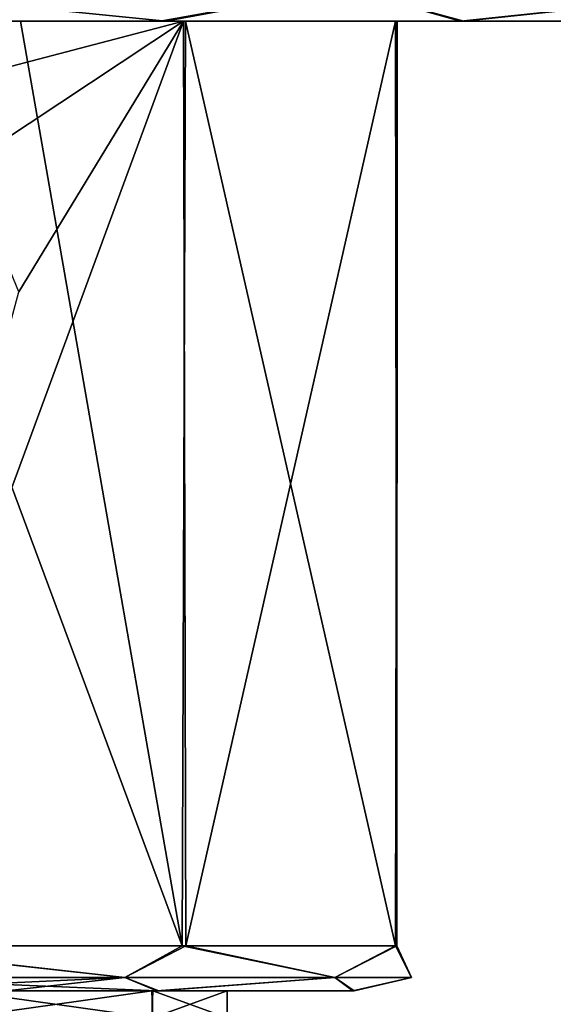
# Model space of a CAD drawing. Header units: metres. Extents: x -106 to 106, y -111 to 81.
# Tile 14 of 29: x -72 to -61, y 48 to 70. Entities that reach past the tile are written whole.
import ezdxf

# ---------------------------------------------------------------- set-up
doc = ezdxf.new("R2010")
doc.units = ezdxf.units.M
doc.layers.add('solid_20_422_013_000', color=7, linetype='CONTINUOUS')

msp = doc.modelspace()

# ---------------------------------------------------------------- linework, layer by layer
at = {"layer": 'solid_20_422_013_000'}
for points in [[(-65.299713, 70.33223, -27.03989), (-76.498436, 69.599998, -27.5), (-76.5, 70.33223, -29.267767)], [(-76.5, 70.33223, 29.267767), (-76.332146, 69.599998, 27.499487), (-69.236038, 69.599998, 26.522732)], [(-65.299713, 70.33223, 27.03989), (-76.5, 70.33223, 29.267767), (-69.236038, 69.599998, 26.522732)], [(-65.299713, 70.33223, -27.03989), (-69.364876, 69.599998, -26.557421), (-76.498436, 69.599998, -27.5)], [(-65.299713, 70.33223, -27.03989), (-62.703358, 69.599998, -23.786655), (-69.364876, 69.599998, -26.557421)], [(-65.299713, 70.33223, 27.03989), (-69.236038, 69.599998, 26.522732), (-62.630936, 69.599998, 23.744745)], [(-55.804562, 70.33223, 20.695436), (-65.299713, 70.33223, 27.03989), (-62.630936, 69.599998, 23.744745)], [(-65.299713, 70.33223, -27.03989), (-55.804562, 70.33223, -20.695436), (-62.703358, 69.599998, -23.786655)], [(-55.804562, 70.33223, -20.695436), (-57.016979, 69.599998, -19.407423), (-62.703358, 69.599998, -23.786655)], [(-55.804562, 70.33223, 20.695436), (-62.630936, 69.599998, 23.744745), (-56.98629, 69.599998, 19.376944)], [(-52.67345, 69.599998, -13.727984), (-76.5, 69.599998, -13), (-100.343674, 69.599998, -13.698055)], [(-52.67345, 69.599998, -13.727984), (-100.343674, 69.599998, -13.698055), (-96.013817, 69.599998, -19.376833)], [(-52.656403, 69.599998, 13.69819), (-100.326469, 69.599998, 13.728121), (-76.5, 69.599998, 13)], [(-56.98629, 69.599998, 19.376944), (-95.98291, 69.599998, 19.407536), (-100.326469, 69.599998, 13.728121)], [(-52.656403, 69.599998, 13.69819), (-56.98629, 69.599998, 19.376944), (-100.326469, 69.599998, 13.728121)], [(-57.016979, 69.599998, -19.407423), (-96.013817, 69.599998, -19.376833), (-90.369194, 69.599998, -23.744667)], [(-57.016979, 69.599998, -19.407423), (-52.67345, 69.599998, -13.727984), (-96.013817, 69.599998, -19.376833)], [(-62.630936, 69.599998, 23.744745), (-90.296509, 69.599998, 23.786736), (-95.98291, 69.599998, 19.407536)], [(-56.98629, 69.599998, 19.376944), (-62.630936, 69.599998, 23.744745), (-95.98291, 69.599998, 19.407536)], [(-62.703358, 69.599998, -23.786655), (-90.369194, 69.599998, -23.744667), (-83.764107, 69.599998, -26.522692)], [(-62.703358, 69.599998, -23.786655), (-57.016979, 69.599998, -19.407423), (-90.369194, 69.599998, -23.744667)], [(-69.236038, 69.599998, 26.522732), (-83.634964, 69.599998, 26.557461), (-90.296509, 69.599998, 23.786736)], [(-62.630936, 69.599998, 23.744745), (-69.236038, 69.599998, 26.522732), (-90.296509, 69.599998, 23.786736)], [(-69.364876, 69.599998, -26.557421), (-83.764107, 69.599998, -26.522692), (-76.668007, 69.599998, -27.499487)], [(-69.364876, 69.599998, -26.557421), (-62.703358, 69.599998, -23.786655), (-83.764107, 69.599998, -26.522692)], [(-69.236038, 69.599998, 26.522732), (-76.332146, 69.599998, 27.499487), (-83.634964, 69.599998, 26.557461)], [(-69.364876, 69.599998, -26.557421), (-76.668007, 69.599998, -27.499487), (-76.498436, 69.599998, -27.5)], [(-76.5, 69.599998, 13), (-76.5, 49.099998, 13), (-68.875031, 49.099998, 10.528999)], [(-72.459999, 69.599998, 12.355215), (-76.5, 69.599998, 13), (-68.875031, 49.099998, 10.528999)], [(-68.849533, 69.599998, -10.508718), (-76.5, 67.599998, -13), (-76.5, 69.599998, -13)], [(-49.937317, 69.599998, -7.116297), (-68.849533, 69.599998, -10.508718), (-76.5, 69.599998, -13)], [(-52.67345, 69.599998, -13.727984), (-49.937317, 69.599998, -7.116297), (-76.5, 69.599998, -13)], [(-68.849533, 69.599998, -10.508718), (-73.660889, 66.417702, -12.686115), (-76.5, 67.599998, -13)], [(-52.656403, 69.599998, 13.69819), (-76.5, 69.599998, 13), (-72.459999, 69.599998, 12.355215)], [(-68.849533, 69.599998, -10.508718), (-68.794022, 49.099998, -10.469857), (-76.399704, 49.099998, -12.999613)], [(-68.849533, 69.599998, -10.508718), (-76.399704, 49.099998, -12.999613), (-72.5, 63.599998, -12.369317)], [(-68.849533, 69.599998, -10.508718), (-72.5, 63.599998, -12.369317), (-73.660889, 66.417702, -12.686115)], [(-68.80191, 69.599998, 10.473439), (-72.459999, 69.599998, 12.355215), (-68.875031, 49.099998, 10.528999)], [(-52.656403, 69.599998, 13.69819), (-72.459999, 69.599998, 12.355215), (-68.80191, 69.599998, 10.473439)], [(-68.80191, 69.599998, 10.473439), (-68.875031, 49.099998, 10.528999), (-64.14872, 49.099998, 4.055358)], [(-68.849533, 69.599998, -10.508718), (-64.145157, 69.599998, -4.041787), (-68.794022, 49.099998, -10.469857)], [(-49.937317, 69.599998, -7.116297), (-64.145157, 69.599998, -4.041787), (-68.849533, 69.599998, -10.508718)], [(-64.11277, 69.599998, 3.941628), (-68.80191, 69.599998, 10.473439), (-64.14872, 49.099998, 4.055358)], [(-49.92424, 69.599998, 7.066522), (-68.80191, 69.599998, 10.473439), (-64.11277, 69.599998, 3.941628)], [(-49.92424, 69.599998, 7.066522), (-52.656403, 69.599998, 13.69819), (-68.80191, 69.599998, 10.473439)], [(-64.145157, 69.599998, -4.041787), (-64.117798, 49.099998, -3.959944), (-68.794022, 49.099998, -10.469857)], [(-64.11277, 69.599998, 3.941628), (-64.14872, 49.099998, 4.055358), (-64.117798, 49.099998, -3.959944)], [(-64.145157, 69.599998, -4.041787), (-64.11277, 69.599998, 3.941628), (-64.117798, 49.099998, -3.959944)], [(-49.000103, 69.599998, -0.030452), (-64.11277, 69.599998, 3.941628), (-64.145157, 69.599998, -4.041787)], [(-49.937317, 69.599998, -7.116297), (-49.000103, 69.599998, -0.030452), (-64.145157, 69.599998, -4.041787)], [(-49.000103, 69.599998, -0.030452), (-49.92424, 69.599998, 7.066522), (-64.11277, 69.599998, 3.941628)], [(-70.146446, 48.392895, 11.004677), (-68.875031, 49.099998, 10.528999), (-76.5, 49.099998, 13)], [(-76.5, 48.392895, 12.707107), (-70.146446, 48.392895, 11.004677), (-76.5, 49.099998, 13)], [(-70.146446, 48.392895, -11.004677), (-76.5, 48.392895, -12.707107), (-76.399704, 49.099998, -12.999613)], [(-70.146446, 48.392895, -11.004677), (-76.399704, 49.099998, -12.999613), (-68.794022, 49.099998, -10.469857)], [(-70.146446, 48.392895, 11.004677), (-65.495323, 48.392895, 6.353553), (-68.875031, 49.099998, 10.528999)], [(-65.495323, 48.392895, -6.353553), (-70.146446, 48.392895, -11.004677), (-68.794022, 49.099998, -10.469857)], [(-65.495323, 48.392895, 6.353553), (-64.14872, 49.099998, 4.055358), (-68.875031, 49.099998, 10.528999)], [(-65.495323, 48.392895, -6.353553), (-68.794022, 49.099998, -10.469857), (-64.117798, 49.099998, -3.959944)], [(-65.495323, 48.392895, 6.353553), (-63.792892, 48.392895), (-64.14872, 49.099998, 4.055358)], [(-63.792892, 48.392895), (-65.495323, 48.392895, -6.353553), (-64.117798, 49.099998, -3.959944)], [(-63.792892, 48.392895), (-64.117798, 49.099998, -3.959944), (-64.14872, 49.099998, 4.055358)], [(-76.5, 48.392895, 12.707107), (-76.5, 48.099998, 12), (-69.438034, 48.099998, 9.700356)], [(-76.5, 48.392895, 12.707107), (-69.438034, 48.099998, 9.700356), (-70.146446, 48.392895, 11.004677)], [(-70.146446, 48.392895, -11.004677), (-72.770767, 48.099998, -11.404814), (-76.5, 48.099998, -12)], [(-70.146446, 48.392895, -11.004677), (-76.5, 48.099998, -12), (-76.5, 48.392895, -12.707107)], [(-70.146446, 48.392895, -11.004677), (-69.394073, 48.099998, -9.667789), (-72.770767, 48.099998, -11.404814)], [(-70.146446, 48.392895, 11.004677), (-69.438034, 48.099998, 9.700356), (-65.495323, 48.392895, 6.353553)], [(-65.495323, 48.392895, -6.353553), (-69.394073, 48.099998, -9.667789), (-70.146446, 48.392895, -11.004677)], [(-65.495323, 48.392895, 6.353553), (-69.438034, 48.099998, 9.700356), (-65.095528, 48.099998, 3.73088)], [(-65.495323, 48.392895, -6.353553), (-65.065636, 48.099998, -3.638426), (-69.394073, 48.099998, -9.667789)], [(-65.495323, 48.392895, 6.353553), (-65.095528, 48.099998, 3.73088), (-63.792892, 48.392895)], [(-63.792892, 48.392895), (-65.065636, 48.099998, -3.638426), (-65.495323, 48.392895, -6.353553)], [(-63.792892, 48.392895), (-65.095528, 48.099998, 3.73088), (-65.065636, 48.099998, -3.638426)], [(-83.605927, 48.099998, 9.667789), (-79.127144, 48.099998, 8.211561), (-69.438034, 48.099998, 9.700356)], [(-80.229233, 48.099998, 11.404814), (-83.605927, 48.099998, 9.667789), (-69.438034, 48.099998, 9.700356)], [(-83.561966, 48.099998, -9.700356), (-69.394073, 48.099998, -9.667789), (-73.872856, 48.099998, -8.211561)], [(-83.561966, 48.099998, -9.700356), (-72.770767, 48.099998, -11.404814), (-69.394073, 48.099998, -9.667789)], [(-80.229233, 48.099998, 11.404814), (-69.438034, 48.099998, 9.700356), (-76.5, 48.099998, 12)], [(-69.438034, 48.099998, 9.700356), (-79.127144, 48.099998, 8.211561), (-73.804993, 48.099998, 8.189097)], [(-73.804993, 48.099998, 8.189097), (-73.872856, 47.5, 8.211561), (-69.548401, 47.5, 5.101607)], [(-73.872856, 48.099998, -8.211561), (-69.548401, 48.099998, -5.101607), (-73.804993, 47.5, -8.189097)], [(-65.065636, 48.099998, -3.638426), (-69.548401, 48.099998, -5.101607), (-73.872856, 48.099998, -8.211561)], [(-69.394073, 48.099998, -9.667789), (-65.065636, 48.099998, -3.638426), (-73.872856, 48.099998, -8.211561)], [(-69.524559, 48.099998, 5.069155), (-73.804993, 48.099998, 8.189097), (-69.548401, 47.5, 5.101607)], [(-69.548401, 48.099998, -5.101607), (-69.524559, 47.5, -5.069155), (-73.804993, 47.5, -8.189097)], [(-69.438034, 48.099998, 9.700356), (-73.804993, 48.099998, 8.189097), (-69.524559, 48.099998, 5.069155)], [(-69.524559, 48.099998, 5.069155), (-69.548401, 47.5, 5.101607), (-67.876999, 47.5)], [(-69.548401, 48.099998, -5.101607), (-67.876999, 48.099998), (-69.524559, 47.5, -5.069155)], [(-65.065636, 48.099998, -3.638426), (-67.876999, 48.099998), (-69.548401, 48.099998, -5.101607)], [(-67.876999, 48.099998), (-67.876999, 47.5), (-69.524559, 47.5, -5.069155)], [(-67.876999, 48.099998), (-69.524559, 48.099998, 5.069155), (-67.876999, 47.5)], [(-65.095528, 48.099998, 3.73088), (-69.524559, 48.099998, 5.069155), (-67.876999, 48.099998)], [(-65.095528, 48.099998, 3.73088), (-69.438034, 48.099998, 9.700356), (-69.524559, 48.099998, 5.069155)], [(-65.065636, 48.099998, -3.638426), (-65.095528, 48.099998, 3.73088), (-67.876999, 48.099998)]]:
    msp.add_3dface(points, dxfattribs=at)

doc.saveas('drawing.dxf')
